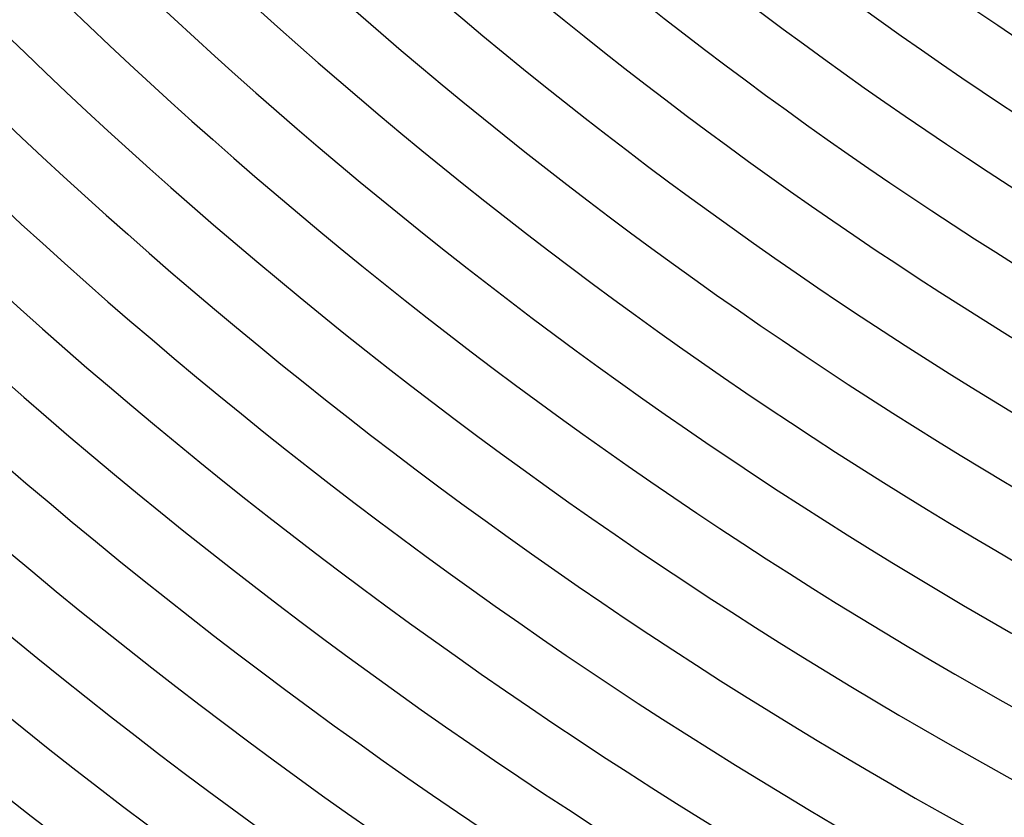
# Model space of a CAD drawing. Header units: millimetres. Extents: x -430 to 430, y -430 to 430.
# Tile 11 of 100: x -204 to -142, y -259 to -209. Entities that reach past the tile are written whole.
import ezdxf

# ---------------------------------------------------------------- set-up
doc = ezdxf.new("R2010")
doc.units = ezdxf.units.MM
doc.layers.add('THICK', color=7, linetype='Continuous')

msp = doc.modelspace()

# ---------------------------------------------------------------- linework, layer by layer
at = {"layer": 'THICK'}
for radius, start, end in [(226, 225.50704, 269.49295), (230, 225.49821, 269.50177), (233, 225.4918, 269.50819), (237, 225.48349, 269.5165), (241, 225.47547, 269.52452), (245, 225.46773, 269.53226), (249, 225.46023, 269.53982), (253, 225.45295, 269.54704), (257, 225.44545, 269.55454), (261, 225.43903, 269.56096), (265, 225.43061, 269.56938), (269, 225.42602, 269.57402), (273, 225.41559, 269.5844), (277, 225.4137, 269.58629), (281, 225.40047, 269.59958), (285, 225.40207, 269.59792), (289, 225.38511, 269.61488), (293, 225.39113, 269.60892), (297, 225.36964, 269.63035), (301, 225.3807, 269.61929), (305, 225.354, 269.64599), (309, 225.37085, 269.62914), (313, 225.33807, 269.66192), (317, 225.36151, 269.63848), (321, 225.32186, 269.67813), (325, 225.35257, 269.64742), (329, 225.30536, 269.69463), (333, 225.34415, 269.6559), (337, 225.2884, 269.71159), (341, 225.33607, 269.66398), (345, 225.27092, 269.72907), (349, 225.32833, 269.67166), (353, 225.25287, 269.74712), (357, 225.321, 269.67899), (361, 225.23402, 269.76597)]:
    msp.add_arc((0, 0), radius, start, end, dxfattribs=at)

doc.saveas('drawing.dxf')
